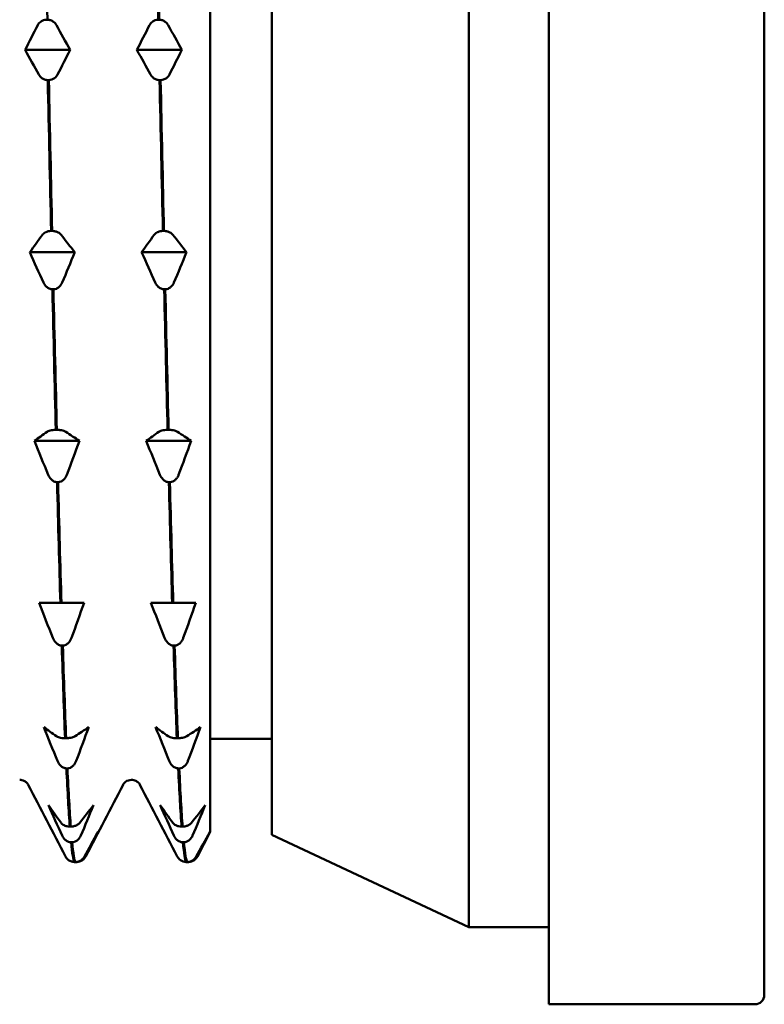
# Model space of a CAD drawing. Header units: millimetres. Extents: x 61 to 380, y 52 to 244.
# Tile 8 of 28: x 67 to 80, y 185 to 201. Entities that reach past the tile are written whole.
import ezdxf

# ---------------------------------------------------------------- set-up
doc = ezdxf.new("R2010")
doc.units = ezdxf.units.MM
doc.layers.add('Видимый контур (ГОСТ)', color=7, linetype='Continuous', lineweight=50)

msp = doc.modelspace()

# ---------------------------------------------------------------- linework, layer by layer
at = {"layer": 'Видимый контур (ГОСТ)'}
for p, q in [((76.059, 215.58), (76.059, 184.58)), ((79.559, 215.43), (79.559, 184.73)), ((74.759, 214.33), (74.759, 185.83)), ((71.559, 212.83), (71.559, 187.33)), ((70.559, 203.371), (70.559, 197.219)), ((67.897, 200.571), (67.914, 200.571)), ((69.713, 200.571), (69.73, 200.571)), ((67.552, 200.08), (68.281, 200.08)), ((69.368, 200.08), (70.097, 200.08)), ((67.936, 199.589), (67.919, 199.589)), ((69.752, 199.589), (69.735, 199.589)), ((70.559, 197.219), (70.559, 187.383)), ((67.973, 197.14), (67.99, 197.14)), ((69.789, 197.14), (69.806, 197.14)), ((67.628, 196.793), (68.357, 196.793)), ((69.444, 196.793), (70.173, 196.793)), ((68.011, 196.192), (67.994, 196.192)), ((69.828, 196.192), (69.811, 196.192)), ((68.049, 193.91), (68.066, 193.91)), ((69.865, 193.91), (69.882, 193.91)), ((67.703, 193.73), (68.433, 193.73)), ((69.519, 193.73), (70.249, 193.73)), ((68.087, 193.059), (68.07, 193.059)), ((69.903, 193.059), (69.886, 193.059)), ((67.779, 191.1), (67.983, 191.1)), ((67.983, 191.1), (68.124, 191.1)), ((68.124, 191.1), (68.141, 191.1)), ((68.141, 191.1), (68.287, 191.1)), ((68.287, 191.1), (68.508, 191.1)), ((69.595, 191.1), (69.799, 191.1)), ((69.799, 191.1), (69.94, 191.1)), ((69.94, 191.1), (69.957, 191.1)), ((69.957, 191.1), (70.103, 191.1)), ((70.103, 191.1), (70.324, 191.1)), ((68.163, 190.405), (68.146, 190.405)), ((69.979, 190.405), (69.962, 190.405)), ((68.2, 188.902), (68.217, 188.902)), ((70.016, 188.902), (70.033, 188.902)), ((70.559, 188.894), (71.559, 188.894)), ((68.238, 188.411), (68.222, 188.411)), ((70.055, 188.411), (70.038, 188.411)), ((68.276, 187.465), (68.293, 187.465)), ((70.092, 187.465), (70.109, 187.465)), ((70.559, 187.383), (70.351, 186.983)), ((71.559, 187.33), (74.759, 185.83)), ((68.314, 187.211), (68.297, 187.211)), ((70.13, 187.211), (70.113, 187.211)), ((68.351, 186.889), (68.368, 186.889)), ((68.39, 186.889), (68.373, 186.889)), ((70.167, 186.889), (70.184, 186.889)), ((70.206, 186.889), (70.189, 186.889)), ((76.059, 185.83), (74.759, 185.83)), ((79.409, 184.58), (76.059, 184.58))]:
    msp.add_line(p, q, dxfattribs=at)
msp.add_arc((79.409, 184.73), 0.15, 270, 0, dxfattribs=at)
for points in [[(67.914, 200.571), (67.896, 201.395), (67.878, 202.216), (67.86, 203.02)], [(69.659, 203.02), (69.677, 202.216), (69.695, 201.395), (69.713, 200.571)], [(69.73, 200.571), (69.712, 201.395), (69.694, 202.216), (69.676, 203.02)], [(67.552, 200.08), (67.619, 200.214), (67.687, 200.348), (67.756, 200.482)], [(68.06, 200.482), (68.134, 200.348), (68.208, 200.214), (68.281, 200.08)], [(69.368, 200.08), (69.435, 200.214), (69.503, 200.348), (69.572, 200.482)], [(69.876, 200.482), (69.95, 200.348), (70.024, 200.214), (70.097, 200.08)], [(67.773, 199.678), (67.699, 199.811), (67.625, 199.945), (67.552, 200.08)], [(68.281, 200.08), (68.214, 199.945), (68.146, 199.811), (68.078, 199.678)], [(69.589, 199.678), (69.515, 199.811), (69.441, 199.945), (69.368, 200.08)], [(70.097, 200.08), (70.03, 199.945), (69.962, 199.811), (69.894, 199.678)], [(67.919, 199.589), (67.937, 198.765), (67.955, 197.944), (67.973, 197.14)], [(67.99, 197.14), (67.972, 197.944), (67.954, 198.765), (67.936, 199.589)], [(69.735, 199.589), (69.753, 198.765), (69.771, 197.944), (69.789, 197.14)], [(69.806, 197.14), (69.788, 197.944), (69.77, 198.765), (69.752, 199.589)], [(67.628, 196.793), (67.694, 196.888), (67.762, 196.983), (67.831, 197.077)], [(68.135, 197.077), (68.21, 196.983), (68.284, 196.888), (68.357, 196.793)], [(69.444, 196.793), (69.511, 196.888), (69.579, 196.983), (69.647, 197.077)], [(69.952, 197.077), (70.026, 196.983), (70.1, 196.888), (70.173, 196.793)], [(67.849, 196.3), (67.774, 196.464), (67.701, 196.628), (67.628, 196.793)], [(68.357, 196.793), (68.29, 196.628), (68.222, 196.464), (68.153, 196.3)], [(69.665, 196.3), (69.591, 196.464), (69.517, 196.628), (69.444, 196.793)], [(70.173, 196.793), (70.106, 196.628), (70.038, 196.464), (69.969, 196.3)], [(67.994, 196.192), (68.013, 195.404), (68.031, 194.638), (68.049, 193.91)], [(68.066, 193.91), (68.048, 194.638), (68.03, 195.404), (68.011, 196.192)], [(69.811, 196.192), (69.829, 195.404), (69.847, 194.638), (69.865, 193.91)], [(69.882, 193.91), (69.864, 194.638), (69.846, 195.404), (69.828, 196.192)], [(67.703, 193.73), (67.77, 193.779), (67.838, 193.828), (67.907, 193.877)], [(68.211, 193.877), (68.286, 193.828), (68.36, 193.779), (68.433, 193.73)], [(69.519, 193.73), (69.586, 193.779), (69.654, 193.828), (69.723, 193.877)], [(70.027, 193.877), (70.102, 193.828), (70.176, 193.779), (70.249, 193.73)], [(67.925, 193.18), (67.85, 193.363), (67.776, 193.546), (67.703, 193.73)], [(68.433, 193.73), (68.366, 193.546), (68.298, 193.363), (68.229, 193.18)], [(69.741, 193.18), (69.666, 193.363), (69.592, 193.546), (69.519, 193.73)], [(70.249, 193.73), (70.182, 193.546), (70.114, 193.363), (70.045, 193.18)], [(68.07, 193.059), (68.088, 192.361), (68.106, 191.704), (68.124, 191.1)], [(68.141, 191.1), (68.123, 191.704), (68.105, 192.361), (68.087, 193.059)], [(69.886, 193.059), (69.904, 192.361), (69.922, 191.704), (69.94, 191.1)], [(69.957, 191.1), (69.939, 191.704), (69.921, 192.361), (69.903, 193.059)], [(68, 190.531), (67.926, 190.72), (67.852, 190.91), (67.779, 191.1)], [(68.508, 191.1), (68.441, 190.91), (68.373, 190.72), (68.305, 190.531)], [(69.816, 190.531), (69.742, 190.72), (69.668, 190.91), (69.595, 191.1)], [(70.324, 191.1), (70.257, 190.91), (70.189, 190.72), (70.121, 190.531)], [(68.146, 190.405), (68.164, 189.844), (68.182, 189.34), (68.2, 188.902)], [(68.217, 188.902), (68.199, 189.34), (68.181, 189.844), (68.163, 190.405)], [(69.962, 190.405), (69.98, 189.844), (69.998, 189.34), (70.016, 188.902)], [(70.033, 188.902), (70.015, 189.34), (69.997, 189.844), (69.979, 190.405)], [(67.855, 189.081), (67.921, 189.032), (67.989, 188.983), (68.058, 188.934)], [(68.076, 188.532), (68.001, 188.714), (67.928, 188.898), (67.855, 189.081)], [(68.362, 188.934), (68.437, 188.983), (68.511, 189.032), (68.584, 189.081)], [(68.584, 189.081), (68.517, 188.898), (68.449, 188.714), (68.38, 188.532)], [(69.671, 189.081), (69.738, 189.032), (69.806, 188.983), (69.874, 188.934)], [(69.892, 188.532), (69.818, 188.714), (69.744, 188.898), (69.671, 189.081)], [(70.179, 188.934), (70.253, 188.983), (70.327, 189.032), (70.4, 189.081)], [(70.4, 189.081), (70.333, 188.898), (70.265, 188.714), (70.196, 188.532)], [(68.222, 188.411), (68.24, 188.025), (68.258, 187.708), (68.276, 187.465)], [(68.293, 187.465), (68.275, 187.708), (68.257, 188.025), (68.238, 188.411)], [(70.038, 188.411), (70.056, 188.025), (70.074, 187.708), (70.092, 187.465)], [(70.109, 187.465), (70.091, 187.708), (70.073, 188.025), (70.055, 188.411)], [(68.206, 186.983), (68.004, 187.371), (67.802, 187.758), (67.6, 188.146)], [(69.141, 188.146), (68.939, 187.758), (68.737, 187.371), (68.535, 186.983)], [(70.022, 186.983), (69.82, 187.371), (69.618, 187.758), (69.416, 188.146)], [(67.93, 187.813), (67.997, 187.718), (68.065, 187.623), (68.134, 187.528)], [(68.152, 187.32), (68.077, 187.484), (68.003, 187.648), (67.93, 187.813)], [(68.438, 187.528), (68.513, 187.623), (68.587, 187.718), (68.66, 187.813)], [(68.66, 187.813), (68.593, 187.648), (68.525, 187.484), (68.456, 187.32)], [(69.746, 187.813), (69.813, 187.718), (69.881, 187.623), (69.95, 187.528)], [(69.968, 187.32), (69.893, 187.484), (69.819, 187.648), (69.746, 187.813)], [(70.254, 187.528), (70.329, 187.623), (70.403, 187.718), (70.476, 187.813)], [(70.476, 187.813), (70.409, 187.648), (70.341, 187.484), (70.272, 187.32)], [(68.514, 186.978), (68.588, 187.111), (68.662, 187.245), (68.735, 187.38)], [(68.735, 187.38), (68.668, 187.245), (68.6, 187.111), (68.532, 186.978)], [(70.33, 186.978), (70.404, 187.111), (70.478, 187.245), (70.551, 187.38)], [(70.551, 187.38), (70.484, 187.245), (70.416, 187.111), (70.348, 186.978)], [(68.297, 187.211), (68.315, 187.028), (68.333, 186.92), (68.351, 186.889)], [(68.368, 186.889), (68.35, 186.92), (68.332, 187.028), (68.314, 187.211)], [(70.113, 187.211), (70.131, 187.028), (70.149, 186.92), (70.167, 186.889)], [(70.184, 186.889), (70.166, 186.92), (70.148, 187.028), (70.13, 187.211)], [(68.22, 186.96), (68.214, 186.969), (68.21, 186.976), (68.206, 186.983)], [(68.535, 186.983), (68.531, 186.976), (68.527, 186.969), (68.521, 186.96)], [(70.036, 186.96), (70.03, 186.969), (70.026, 186.976), (70.022, 186.983)], [(70.351, 186.983), (70.347, 186.976), (70.343, 186.969), (70.337, 186.96)], [(68.373, 186.889), (68.372, 186.889), (68.371, 186.889), (68.371, 186.889)], [(70.189, 186.889), (70.188, 186.889), (70.187, 186.889), (70.187, 186.889)]]:
    msp.add_open_spline(points, degree=3, dxfattribs=at)
for points, knots in [([(67.756, 200.482), (67.761, 200.493), (67.768, 200.503), (67.784, 200.522), (67.794, 200.531), (67.817, 200.548), (67.833, 200.556), (67.865, 200.567), (67.881, 200.57), (67.897, 200.571)], [-0.02001764, -0.02001764, -0.02001764, -0.02001764, -0.01517559, -0.01517559, -0.01064091, -0.01064091, -0.00496205, -0.00496205, 0, 0, 0, 0]), ([(67.914, 200.571), (67.923, 200.57), (67.932, 200.569), (67.949, 200.566), (67.957, 200.564), (67.983, 200.555), (67.998, 200.546), (68.032, 200.522), (68.048, 200.503), (68.06, 200.482)], [-0.02234974, -0.02234974, -0.02234974, -0.02234974, -0.0193503, -0.0193503, -0.01627138, -0.01627138, -0.00971082, -0.00971082, 0, 0, 0, 0]), ([(69.572, 200.482), (69.577, 200.493), (69.584, 200.503), (69.601, 200.522), (69.61, 200.531), (69.634, 200.548), (69.649, 200.556), (69.681, 200.567), (69.697, 200.57), (69.713, 200.571)], [-0.02001764, -0.02001764, -0.02001764, -0.02001764, -0.01517559, -0.01517559, -0.01064091, -0.01064091, -0.00496205, -0.00496205, 0, 0, 0, 0]), ([(69.73, 200.571), (69.739, 200.57), (69.748, 200.569), (69.765, 200.566), (69.774, 200.564), (69.799, 200.555), (69.814, 200.546), (69.848, 200.522), (69.864, 200.503), (69.876, 200.482)], [-0.02234974, -0.02234974, -0.02234974, -0.02234974, -0.0193503, -0.0193503, -0.01627138, -0.01627138, -0.00971082, -0.00971082, 0, 0, 0, 0]), ([(67.919, 199.589), (67.91, 199.589), (67.901, 199.59), (67.884, 199.594), (67.876, 199.596), (67.85, 199.605), (67.835, 199.613), (67.802, 199.638), (67.785, 199.656), (67.773, 199.678)], [-0.02234974, -0.02234974, -0.02234974, -0.02234974, -0.0193503, -0.0193503, -0.01627138, -0.01627138, -0.00971082, -0.00971082, 0, 0, 0, 0]), ([(68.078, 199.678), (68.072, 199.667), (68.065, 199.656), (68.049, 199.637), (68.04, 199.629), (68.016, 199.611), (68, 199.603), (67.968, 199.593), (67.952, 199.59), (67.936, 199.589)], [-0.02001764, -0.02001764, -0.02001764, -0.02001764, -0.01517559, -0.01517559, -0.01064091, -0.01064091, -0.00496205, -0.00496205, 0, 0, 0, 0]), ([(69.735, 199.589), (69.726, 199.589), (69.717, 199.59), (69.7, 199.594), (69.692, 199.596), (69.666, 199.605), (69.651, 199.613), (69.618, 199.638), (69.601, 199.656), (69.589, 199.678)], [-0.02234974, -0.02234974, -0.02234974, -0.02234974, -0.0193503, -0.0193503, -0.01627138, -0.01627138, -0.00971082, -0.00971082, 0, 0, 0, 0]), ([(69.894, 199.678), (69.888, 199.667), (69.881, 199.656), (69.865, 199.637), (69.856, 199.629), (69.832, 199.611), (69.816, 199.603), (69.784, 199.593), (69.768, 199.59), (69.752, 199.589)], [-0.02001764, -0.02001764, -0.02001764, -0.02001764, -0.01517559, -0.01517559, -0.01064091, -0.01064091, -0.00496205, -0.00496205, 0, 0, 0, 0]), ([(67.831, 197.077), (67.837, 197.085), (67.844, 197.092), (67.86, 197.106), (67.869, 197.112), (67.893, 197.124), (67.908, 197.13), (67.941, 197.137), (67.956, 197.139), (67.973, 197.14)], [-0.02001764, -0.02001764, -0.02001764, -0.02001764, -0.01517559, -0.01517559, -0.01064091, -0.01064091, -0.00496205, -0.00496205, 0, 0, 0, 0]), ([(67.99, 197.14), (67.999, 197.14), (68.007, 197.139), (68.025, 197.137), (68.033, 197.135), (68.059, 197.129), (68.074, 197.123), (68.107, 197.105), (68.124, 197.092), (68.135, 197.077)], [-0.02234974, -0.02234974, -0.02234974, -0.02234974, -0.0193503, -0.0193503, -0.01627138, -0.01627138, -0.00971082, -0.00971082, 0, 0, 0, 0]), ([(69.647, 197.077), (69.653, 197.085), (69.66, 197.092), (69.676, 197.106), (69.685, 197.112), (69.709, 197.124), (69.725, 197.13), (69.757, 197.137), (69.773, 197.139), (69.789, 197.14)], [-0.02001764, -0.02001764, -0.02001764, -0.02001764, -0.01517559, -0.01517559, -0.01064091, -0.01064091, -0.00496205, -0.00496205, 0, 0, 0, 0]), ([(69.806, 197.14), (69.815, 197.14), (69.824, 197.139), (69.841, 197.137), (69.849, 197.135), (69.875, 197.129), (69.89, 197.123), (69.923, 197.105), (69.94, 197.092), (69.952, 197.077)], [-0.02234974, -0.02234974, -0.02234974, -0.02234974, -0.0193503, -0.0193503, -0.01627138, -0.01627138, -0.00971082, -0.00971082, 0, 0, 0, 0]), ([(67.994, 196.192), (67.986, 196.192), (67.977, 196.193), (67.96, 196.197), (67.951, 196.2), (67.926, 196.211), (67.91, 196.221), (67.877, 196.251), (67.861, 196.274), (67.849, 196.3)], [-0.02234974, -0.02234974, -0.02234974, -0.02234974, -0.0193503, -0.0193503, -0.01627138, -0.01627138, -0.00971082, -0.00971082, 0, 0, 0, 0]), ([(68.153, 196.3), (68.148, 196.287), (68.141, 196.274), (68.124, 196.251), (68.115, 196.24), (68.091, 196.219), (68.076, 196.209), (68.044, 196.196), (68.028, 196.193), (68.011, 196.192)], [-0.02001764, -0.02001764, -0.02001764, -0.02001764, -0.01517559, -0.01517559, -0.01064091, -0.01064091, -0.00496205, -0.00496205, 0, 0, 0, 0]), ([(69.811, 196.192), (69.802, 196.192), (69.793, 196.193), (69.776, 196.197), (69.767, 196.2), (69.742, 196.211), (69.727, 196.221), (69.693, 196.251), (69.677, 196.274), (69.665, 196.3)], [-0.02234974, -0.02234974, -0.02234974, -0.02234974, -0.0193503, -0.0193503, -0.01627138, -0.01627138, -0.00971082, -0.00971082, 0, 0, 0, 0]), ([(69.969, 196.3), (69.964, 196.287), (69.957, 196.274), (69.941, 196.251), (69.931, 196.24), (69.907, 196.219), (69.892, 196.209), (69.86, 196.196), (69.844, 196.193), (69.828, 196.192)], [-0.02001764, -0.02001764, -0.02001764, -0.02001764, -0.01517559, -0.01517559, -0.01064091, -0.01064091, -0.00496205, -0.00496205, 0, 0, 0, 0]), ([(67.907, 193.877), (67.912, 193.881), (67.919, 193.885), (67.936, 193.892), (67.945, 193.895), (67.969, 193.901), (67.984, 193.904), (68.016, 193.908), (68.032, 193.909), (68.049, 193.91)], [-0.02001764, -0.02001764, -0.02001764, -0.02001764, -0.01517559, -0.01517559, -0.01064091, -0.01064091, -0.00496205, -0.00496205, 0, 0, 0, 0]), ([(68.066, 193.91), (68.074, 193.909), (68.083, 193.909), (68.1, 193.908), (68.109, 193.907), (68.134, 193.904), (68.15, 193.901), (68.183, 193.892), (68.199, 193.885), (68.211, 193.877)], [-0.02234974, -0.02234974, -0.02234974, -0.02234974, -0.0193503, -0.0193503, -0.01627138, -0.01627138, -0.00971082, -0.00971082, 0, 0, 0, 0]), ([(69.723, 193.877), (69.729, 193.881), (69.736, 193.885), (69.752, 193.892), (69.761, 193.895), (69.785, 193.901), (69.8, 193.904), (69.832, 193.908), (69.848, 193.909), (69.865, 193.91)], [-0.02001764, -0.02001764, -0.02001764, -0.02001764, -0.01517559, -0.01517559, -0.01064091, -0.01064091, -0.00496205, -0.00496205, 0, 0, 0, 0]), ([(69.882, 193.91), (69.891, 193.909), (69.899, 193.909), (69.916, 193.908), (69.925, 193.907), (69.95, 193.904), (69.966, 193.901), (69.999, 193.892), (70.015, 193.885), (70.027, 193.877)], [-0.02234974, -0.02234974, -0.02234974, -0.02234974, -0.0193503, -0.0193503, -0.01627138, -0.01627138, -0.00971082, -0.00971082, 0, 0, 0, 0]), ([(68.07, 193.059), (68.061, 193.06), (68.053, 193.061), (68.035, 193.066), (68.027, 193.069), (68.002, 193.081), (67.986, 193.093), (67.953, 193.126), (67.937, 193.151), (67.925, 193.18)], [-0.02234974, -0.02234974, -0.02234974, -0.02234974, -0.0193503, -0.0193503, -0.01627138, -0.01627138, -0.00971082, -0.00971082, 0, 0, 0, 0]), ([(68.229, 193.18), (68.223, 193.166), (68.216, 193.151), (68.2, 193.125), (68.191, 193.114), (68.167, 193.09), (68.152, 193.079), (68.12, 193.064), (68.104, 193.06), (68.087, 193.059)], [-0.02001764, -0.02001764, -0.02001764, -0.02001764, -0.01517559, -0.01517559, -0.01064091, -0.01064091, -0.00496205, -0.00496205, 0, 0, 0, 0]), ([(69.886, 193.059), (69.877, 193.06), (69.869, 193.061), (69.852, 193.066), (69.843, 193.069), (69.818, 193.081), (69.802, 193.093), (69.769, 193.126), (69.753, 193.151), (69.741, 193.18)], [-0.02234974, -0.02234974, -0.02234974, -0.02234974, -0.0193503, -0.0193503, -0.01627138, -0.01627138, -0.00971082, -0.00971082, 0, 0, 0, 0]), ([(70.045, 193.18), (70.039, 193.166), (70.032, 193.151), (70.016, 193.125), (70.007, 193.114), (69.983, 193.09), (69.968, 193.079), (69.936, 193.064), (69.92, 193.06), (69.903, 193.059)], [-0.02001764, -0.02001764, -0.02001764, -0.02001764, -0.01517559, -0.01517559, -0.01064091, -0.01064091, -0.00496205, -0.00496205, 0, 0, 0, 0]), ([(68.146, 190.405), (68.137, 190.406), (68.128, 190.407), (68.111, 190.412), (68.103, 190.415), (68.077, 190.428), (68.062, 190.44), (68.029, 190.474), (68.012, 190.501), (68, 190.531)], [-0.02234974, -0.02234974, -0.02234974, -0.02234974, -0.0193503, -0.0193503, -0.01627138, -0.01627138, -0.00971082, -0.00971082, 0, 0, 0, 0]), ([(68.305, 190.531), (68.299, 190.515), (68.292, 190.501), (68.276, 190.474), (68.267, 190.462), (68.243, 190.437), (68.227, 190.426), (68.195, 190.411), (68.179, 190.406), (68.163, 190.405)], [-0.02001764, -0.02001764, -0.02001764, -0.02001764, -0.01517559, -0.01517559, -0.01064091, -0.01064091, -0.00496205, -0.00496205, 0, 0, 0, 0]), ([(69.962, 190.405), (69.953, 190.406), (69.944, 190.407), (69.927, 190.412), (69.919, 190.415), (69.893, 190.428), (69.878, 190.44), (69.845, 190.474), (69.828, 190.501), (69.816, 190.531)], [-0.02234974, -0.02234974, -0.02234974, -0.02234974, -0.0193503, -0.0193503, -0.01627138, -0.01627138, -0.00971082, -0.00971082, 0, 0, 0, 0]), ([(70.121, 190.531), (70.115, 190.515), (70.108, 190.501), (70.092, 190.474), (70.083, 190.462), (70.059, 190.437), (70.044, 190.426), (70.011, 190.411), (69.995, 190.406), (69.979, 190.405)], [-0.02001764, -0.02001764, -0.02001764, -0.02001764, -0.01517559, -0.01517559, -0.01064091, -0.01064091, -0.00496205, -0.00496205, 0, 0, 0, 0]), ([(68.058, 188.934), (68.064, 188.93), (68.071, 188.926), (68.087, 188.919), (68.096, 188.916), (68.12, 188.91), (68.135, 188.907), (68.168, 188.903), (68.183, 188.902), (68.2, 188.902)], [-0.02001764, -0.02001764, -0.02001764, -0.02001764, -0.01517559, -0.01517559, -0.01064091, -0.01064091, -0.00496205, -0.00496205, 0, 0, 0, 0]), ([(68.217, 188.902), (68.226, 188.902), (68.234, 188.902), (68.252, 188.903), (68.26, 188.904), (68.286, 188.907), (68.301, 188.911), (68.334, 188.92), (68.351, 188.926), (68.362, 188.934)], [-0.02234974, -0.02234974, -0.02234974, -0.02234974, -0.0193503, -0.0193503, -0.01627138, -0.01627138, -0.00971082, -0.00971082, 0, 0, 0, 0]), ([(69.874, 188.934), (69.88, 188.93), (69.887, 188.926), (69.903, 188.919), (69.912, 188.916), (69.936, 188.91), (69.952, 188.907), (69.984, 188.903), (70, 188.902), (70.016, 188.902)], [-0.02001764, -0.02001764, -0.02001764, -0.02001764, -0.01517559, -0.01517559, -0.01064091, -0.01064091, -0.00496205, -0.00496205, 0, 0, 0, 0]), ([(70.033, 188.902), (70.042, 188.902), (70.051, 188.902), (70.068, 188.903), (70.076, 188.904), (70.102, 188.907), (70.117, 188.911), (70.15, 188.92), (70.167, 188.926), (70.179, 188.934)], [-0.02234974, -0.02234974, -0.02234974, -0.02234974, -0.0193503, -0.0193503, -0.01627138, -0.01627138, -0.00971082, -0.00971082, 0, 0, 0, 0]), ([(68.222, 188.411), (68.213, 188.411), (68.204, 188.413), (68.187, 188.417), (68.178, 188.42), (68.153, 188.433), (68.138, 188.444), (68.104, 188.477), (68.088, 188.503), (68.076, 188.532)], [-0.02234974, -0.02234974, -0.02234974, -0.02234974, -0.0193503, -0.0193503, -0.01627138, -0.01627138, -0.00971082, -0.00971082, 0, 0, 0, 0]), ([(68.38, 188.532), (68.375, 188.517), (68.368, 188.503), (68.351, 188.477), (68.342, 188.465), (68.318, 188.442), (68.303, 188.43), (68.271, 188.416), (68.255, 188.412), (68.238, 188.411)], [-0.02001764, -0.02001764, -0.02001764, -0.02001764, -0.01517559, -0.01517559, -0.01064091, -0.01064091, -0.00496205, -0.00496205, 0, 0, 0, 0]), ([(70.038, 188.411), (70.029, 188.411), (70.02, 188.413), (70.003, 188.417), (69.994, 188.42), (69.969, 188.433), (69.954, 188.444), (69.92, 188.477), (69.904, 188.503), (69.892, 188.532)], [-0.02234974, -0.02234974, -0.02234974, -0.02234974, -0.0193503, -0.0193503, -0.01627138, -0.01627138, -0.00971082, -0.00971082, 0, 0, 0, 0]), ([(70.196, 188.532), (70.191, 188.517), (70.184, 188.503), (70.168, 188.477), (70.158, 188.465), (70.134, 188.442), (70.119, 188.43), (70.087, 188.416), (70.071, 188.412), (70.055, 188.411)], [-0.02001764, -0.02001764, -0.02001764, -0.02001764, -0.01517559, -0.01517559, -0.01064091, -0.01064091, -0.00496205, -0.00496205, 0, 0, 0, 0]), ([(67.6, 188.146), (67.597, 188.152), (67.592, 188.164), (67.564, 188.19), (67.55, 188.201), (67.513, 188.218), (67.488, 188.225), (67.463, 188.225)], [0, 0, 0, 0, 0.02825086, 0.02825086, 0.04306696, 0.04306696, 0.05843474, 0.05843474, 0.05843474, 0.05843474]), ([(69.279, 188.225), (69.243, 188.225), (69.209, 188.211), (69.169, 188.185), (69.159, 188.172), (69.146, 188.156), (69.143, 188.15), (69.141, 188.146)], [0, 0, 0, 0, 0.02183951, 0.02183951, 0.04082183, 0.04082183, 0.05840953, 0.05840953, 0.05840953, 0.05840953]), ([(69.416, 188.146), (69.413, 188.152), (69.408, 188.164), (69.38, 188.19), (69.367, 188.201), (69.329, 188.218), (69.304, 188.225), (69.279, 188.225)], [0, 0, 0, 0, 0.02825086, 0.02825086, 0.04306696, 0.04306696, 0.05843474, 0.05843474, 0.05843474, 0.05843474]), ([(68.134, 187.528), (68.14, 187.521), (68.146, 187.513), (68.163, 187.5), (68.172, 187.494), (68.196, 187.481), (68.211, 187.476), (68.243, 187.468), (68.259, 187.466), (68.276, 187.465)], [-0.02001764, -0.02001764, -0.02001764, -0.02001764, -0.01517559, -0.01517559, -0.01064091, -0.01064091, -0.00496205, -0.00496205, 0, 0, 0, 0]), ([(68.293, 187.465), (68.301, 187.466), (68.31, 187.466), (68.327, 187.469), (68.336, 187.47), (68.361, 187.477), (68.377, 187.483), (68.41, 187.5), (68.426, 187.513), (68.438, 187.528)], [-0.02234974, -0.02234974, -0.02234974, -0.02234974, -0.0193503, -0.0193503, -0.01627138, -0.01627138, -0.00971082, -0.00971082, 0, 0, 0, 0]), ([(69.95, 187.528), (69.956, 187.521), (69.963, 187.513), (69.979, 187.5), (69.988, 187.494), (70.012, 187.481), (70.027, 187.476), (70.059, 187.468), (70.075, 187.466), (70.092, 187.465)], [-0.02001764, -0.02001764, -0.02001764, -0.02001764, -0.01517559, -0.01517559, -0.01064091, -0.01064091, -0.00496205, -0.00496205, 0, 0, 0, 0]), ([(70.109, 187.465), (70.118, 187.466), (70.126, 187.466), (70.143, 187.469), (70.152, 187.47), (70.177, 187.477), (70.193, 187.483), (70.226, 187.5), (70.242, 187.513), (70.254, 187.528)], [-0.02234974, -0.02234974, -0.02234974, -0.02234974, -0.0193503, -0.0193503, -0.01627138, -0.01627138, -0.00971082, -0.00971082, 0, 0, 0, 0]), ([(68.297, 187.211), (68.288, 187.212), (68.28, 187.213), (68.262, 187.217), (68.254, 187.22), (68.229, 187.231), (68.213, 187.241), (68.18, 187.271), (68.164, 187.294), (68.152, 187.32)], [-0.02234974, -0.02234974, -0.02234974, -0.02234974, -0.0193503, -0.0193503, -0.01627138, -0.01627138, -0.00971082, -0.00971082, 0, 0, 0, 0]), ([(68.456, 187.32), (68.45, 187.307), (68.443, 187.294), (68.427, 187.271), (68.418, 187.26), (68.394, 187.239), (68.379, 187.229), (68.347, 187.216), (68.331, 187.212), (68.314, 187.211)], [-0.02001764, -0.02001764, -0.02001764, -0.02001764, -0.01517559, -0.01517559, -0.01064091, -0.01064091, -0.00496205, -0.00496205, 0, 0, 0, 0]), ([(70.113, 187.211), (70.104, 187.212), (70.096, 187.213), (70.079, 187.217), (70.07, 187.22), (70.045, 187.231), (70.029, 187.241), (69.996, 187.271), (69.98, 187.294), (69.968, 187.32)], [-0.02234974, -0.02234974, -0.02234974, -0.02234974, -0.0193503, -0.0193503, -0.01627138, -0.01627138, -0.00971082, -0.00971082, 0, 0, 0, 0]), ([(70.272, 187.32), (70.266, 187.307), (70.259, 187.294), (70.243, 187.271), (70.234, 187.26), (70.21, 187.239), (70.195, 187.229), (70.163, 187.216), (70.147, 187.212), (70.13, 187.211)], [-0.02001764, -0.02001764, -0.02001764, -0.02001764, -0.01517559, -0.01517559, -0.01064091, -0.01064091, -0.00496205, -0.00496205, 0, 0, 0, 0]), ([(68.22, 186.96), (68.223, 186.956), (68.227, 186.951), (68.238, 186.937), (68.248, 186.929), (68.271, 186.911), (68.287, 186.903), (68.319, 186.893), (68.335, 186.89), (68.351, 186.889)], [-0.01735804, -0.01735804, -0.01735804, -0.01735804, -0.01517559, -0.01517559, -0.01064091, -0.01064091, -0.00496205, -0.00496205, 0, 0, 0, 0]), ([(68.368, 186.889), (68.377, 186.889), (68.386, 186.89), (68.403, 186.894), (68.412, 186.896), (68.437, 186.905), (68.452, 186.913), (68.486, 186.938), (68.502, 186.956), (68.514, 186.978)], [-0.02234974, -0.02234974, -0.02234974, -0.02234974, -0.0193503, -0.0193503, -0.01627138, -0.01627138, -0.00971082, -0.00971082, 0, 0, 0, 0]), ([(68.532, 186.978), (68.526, 186.967), (68.519, 186.956), (68.503, 186.937), (68.494, 186.929), (68.47, 186.911), (68.454, 186.903), (68.422, 186.893), (68.406, 186.89), (68.39, 186.889)], [-0.02001764, -0.02001764, -0.02001764, -0.02001764, -0.01517559, -0.01517559, -0.01064091, -0.01064091, -0.00496205, -0.00496205, 0, 0, 0, 0]), ([(70.036, 186.96), (70.039, 186.956), (70.043, 186.951), (70.055, 186.937), (70.064, 186.929), (70.088, 186.911), (70.103, 186.903), (70.135, 186.893), (70.151, 186.89), (70.167, 186.889)], [-0.01735804, -0.01735804, -0.01735804, -0.01735804, -0.01517559, -0.01517559, -0.01064091, -0.01064091, -0.00496205, -0.00496205, 0, 0, 0, 0]), ([(70.184, 186.889), (70.193, 186.889), (70.202, 186.89), (70.219, 186.894), (70.228, 186.896), (70.253, 186.905), (70.268, 186.913), (70.302, 186.938), (70.318, 186.956), (70.33, 186.978)], [-0.02234974, -0.02234974, -0.02234974, -0.02234974, -0.0193503, -0.0193503, -0.01627138, -0.01627138, -0.00971082, -0.00971082, 0, 0, 0, 0]), ([(70.348, 186.978), (70.342, 186.967), (70.335, 186.956), (70.319, 186.937), (70.31, 186.929), (70.286, 186.911), (70.271, 186.903), (70.238, 186.893), (70.222, 186.89), (70.206, 186.889)], [-0.02001764, -0.02001764, -0.02001764, -0.02001764, -0.01517559, -0.01517559, -0.01064091, -0.01064091, -0.00496205, -0.00496205, 0, 0, 0, 0])]:
    msp.add_open_spline(points, degree=3, knots=knots, dxfattribs=at)

doc.saveas('drawing.dxf')
